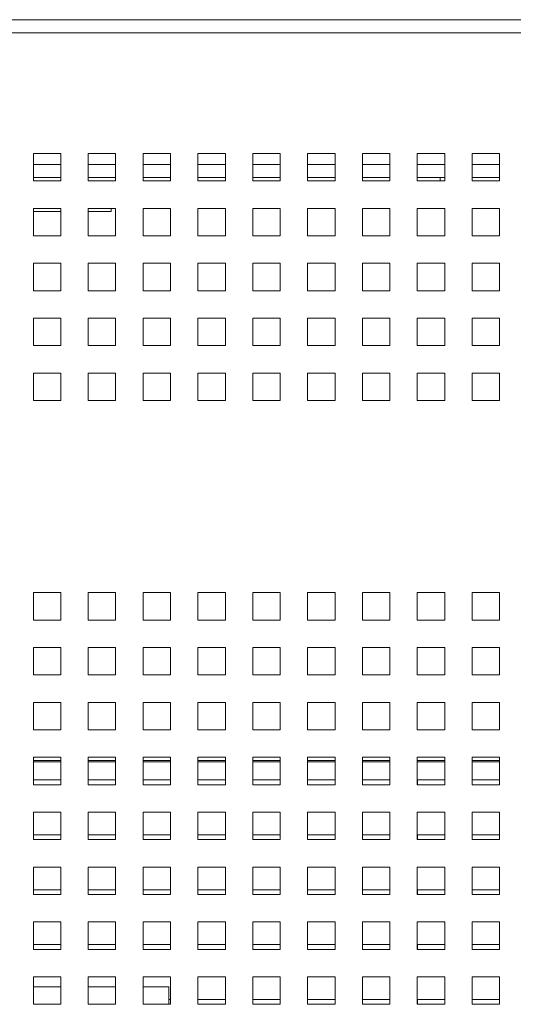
# Model space of a CAD drawing. Header units: inches. Extents: x 1 to 109, y 1 to 85.
# Tile 13 of 68: x 53.02 to 56.02, y 18.39 to 24.37. Entities that reach past the tile are written whole.
import ezdxf

# ---------------------------------------------------------------- set-up
doc = ezdxf.new("R2010")
doc.units = ezdxf.units.IN
doc.header["$MEASUREMENT"] = 0

msp = doc.modelspace()

# ---------------------------------------------------------------- linework, layer by layer
at = {"color": 7, "linetype": 'Continuous', "lineweight": 15, "ltscale": 5}
for p, q in [((44.7676, 24.3691), (62.2765, 24.3691)), ((45.3421, 24.3694), (61.7018, 24.3694)), ((62.2765, 24.2902), (44.7676, 24.2902)), ((53.2721, 23.5569), (53.1054, 23.5569)), ((53.1054, 23.5569), (53.1054, 23.3902)), ((53.2721, 23.3902), (53.2721, 23.5569)), ((53.6054, 23.5569), (53.4387, 23.5569)), ((53.4387, 23.5569), (53.4387, 23.3902)), ((53.6054, 23.3902), (53.6054, 23.5569)), ((53.9387, 23.5569), (53.7721, 23.5569)), ((53.7721, 23.5569), (53.7721, 23.3902)), ((53.9387, 23.3902), (53.9387, 23.5569)), ((54.2721, 23.5569), (54.1054, 23.5569)), ((54.1054, 23.5569), (54.1054, 23.3902)), ((54.2721, 23.3902), (54.2721, 23.5569)), ((54.6054, 23.5569), (54.4387, 23.5569)), ((54.4387, 23.5569), (54.4387, 23.3902)), ((54.6054, 23.3902), (54.6054, 23.5569)), ((54.9387, 23.5569), (54.7721, 23.5569)), ((54.7721, 23.5569), (54.7721, 23.3902)), ((54.9387, 23.3902), (54.9387, 23.5569)), ((55.2721, 23.5569), (55.1054, 23.5569)), ((55.1054, 23.5569), (55.1054, 23.3902)), ((55.2721, 23.3902), (55.2721, 23.5569)), ((55.6054, 23.5569), (55.4387, 23.5569)), ((55.4387, 23.5569), (55.4387, 23.3902)), ((55.6054, 23.3902), (55.6054, 23.5569)), ((55.9387, 23.5569), (55.7721, 23.5569)), ((55.7721, 23.5569), (55.7721, 23.3902)), ((55.9387, 23.3902), (55.9387, 23.5569)), ((53.2721, 23.4113), (53.1054, 23.4113)), ((53.1054, 23.3902), (53.2721, 23.3902)), ((53.6054, 23.4113), (53.4387, 23.4113)), ((53.4387, 23.3902), (53.6054, 23.3902)), ((53.9387, 23.4113), (53.7721, 23.4113)), ((53.7721, 23.3902), (53.9387, 23.3902)), ((54.2721, 23.4113), (54.1054, 23.4113)), ((54.1054, 23.3902), (54.2721, 23.3902)), ((54.6054, 23.4113), (54.4387, 23.4113)), ((54.4387, 23.3902), (54.6054, 23.3902)), ((54.9387, 23.4113), (54.7721, 23.4113)), ((54.7721, 23.3902), (54.9387, 23.3902)), ((55.2721, 23.4113), (55.1054, 23.4113)), ((55.1054, 23.3902), (55.2721, 23.3902)), ((55.6054, 23.4113), (55.4387, 23.4113)), ((55.4387, 23.3902), (55.6054, 23.3902)), ((55.5771, 23.4113), (55.5771, 23.3902)), ((55.9387, 23.4113), (55.7721, 23.4113)), ((55.7721, 23.3902), (55.9387, 23.3902)), ((53.2721, 23.2235), (53.1054, 23.2235)), ((53.1054, 23.2235), (53.1054, 23.0569)), ((53.1054, 23.2045), (53.2721, 23.2045)), ((53.2721, 23.0569), (53.2721, 23.2235)), ((53.6054, 23.2235), (53.4387, 23.2235)), ((53.4387, 23.2235), (53.4387, 23.0569)), ((53.4387, 23.2045), (53.5771, 23.2045)), ((53.5771, 23.2045), (53.5771, 23.2235)), ((53.6054, 23.0569), (53.6054, 23.2235)), ((53.9387, 23.2235), (53.7721, 23.2235)), ((53.7721, 23.2235), (53.7721, 23.0569)), ((53.9387, 23.0569), (53.9387, 23.2235)), ((54.2721, 23.2235), (54.1054, 23.2235)), ((54.1054, 23.2235), (54.1054, 23.0569)), ((54.2721, 23.0569), (54.2721, 23.2235)), ((54.6054, 23.2235), (54.4387, 23.2235)), ((54.4387, 23.2235), (54.4387, 23.0569)), ((54.6054, 23.0569), (54.6054, 23.2235)), ((54.9387, 23.2235), (54.7721, 23.2235)), ((54.7721, 23.2235), (54.7721, 23.0569)), ((54.9387, 23.0569), (54.9387, 23.2235)), ((55.2721, 23.2235), (55.1054, 23.2235)), ((55.1054, 23.2235), (55.1054, 23.0569)), ((55.2721, 23.0569), (55.2721, 23.2235)), ((55.6054, 23.2235), (55.4387, 23.2235)), ((55.4387, 23.2235), (55.4387, 23.0569)), ((55.6054, 23.0569), (55.6054, 23.2235)), ((55.9387, 23.2235), (55.7721, 23.2235)), ((55.7721, 23.2235), (55.7721, 23.0569)), ((55.9387, 23.0569), (55.9387, 23.2235)), ((53.1054, 23.0569), (53.2721, 23.0569)), ((53.4387, 23.0569), (53.6054, 23.0569)), ((53.7721, 23.0569), (53.9387, 23.0569)), ((54.1054, 23.0569), (54.2721, 23.0569)), ((54.4387, 23.0569), (54.6054, 23.0569)), ((54.7721, 23.0569), (54.9387, 23.0569)), ((55.1054, 23.0569), (55.2721, 23.0569)), ((55.4387, 23.0569), (55.6054, 23.0569)), ((55.7721, 23.0569), (55.9387, 23.0569)), ((53.2721, 22.8902), (53.1054, 22.8902)), ((53.1054, 22.8902), (53.1054, 22.7235)), ((53.2721, 22.7235), (53.2721, 22.8902)), ((53.6054, 22.8902), (53.4387, 22.8902)), ((53.4387, 22.8902), (53.4387, 22.7235)), ((53.6054, 22.7235), (53.6054, 22.8902)), ((53.9387, 22.8902), (53.7721, 22.8902)), ((53.7721, 22.8902), (53.7721, 22.7235)), ((53.9387, 22.7235), (53.9387, 22.8902)), ((54.2721, 22.8902), (54.1054, 22.8902)), ((54.1054, 22.8902), (54.1054, 22.7235)), ((54.2721, 22.7235), (54.2721, 22.8902)), ((54.6054, 22.8902), (54.4387, 22.8902)), ((54.4387, 22.8902), (54.4387, 22.7235)), ((54.6054, 22.7235), (54.6054, 22.8902)), ((54.9387, 22.8902), (54.7721, 22.8902)), ((54.7721, 22.8902), (54.7721, 22.7235)), ((54.9387, 22.7235), (54.9387, 22.8902)), ((55.2721, 22.8902), (55.1054, 22.8902)), ((55.1054, 22.8902), (55.1054, 22.7235)), ((55.2721, 22.7235), (55.2721, 22.8902)), ((55.6054, 22.8902), (55.4387, 22.8902)), ((55.4387, 22.8902), (55.4387, 22.7235)), ((55.6054, 22.7235), (55.6054, 22.8902)), ((55.9387, 22.8902), (55.7721, 22.8902)), ((55.7721, 22.8902), (55.7721, 22.7235)), ((55.9387, 22.7235), (55.9387, 22.8902)), ((53.1054, 22.7235), (53.2721, 22.7235)), ((53.4387, 22.7235), (53.6054, 22.7235)), ((53.7721, 22.7235), (53.9387, 22.7235)), ((54.1054, 22.7235), (54.2721, 22.7235)), ((54.4387, 22.7235), (54.6054, 22.7235)), ((54.7721, 22.7235), (54.9387, 22.7235)), ((55.1054, 22.7235), (55.2721, 22.7235)), ((55.4387, 22.7235), (55.6054, 22.7235)), ((55.7721, 22.7235), (55.9387, 22.7235)), ((53.2721, 22.5569), (53.1054, 22.5569)), ((53.1054, 22.5569), (53.1054, 22.3902)), ((53.2721, 22.3902), (53.2721, 22.5569)), ((53.6054, 22.5569), (53.4387, 22.5569)), ((53.4387, 22.5569), (53.4387, 22.3902)), ((53.6054, 22.3902), (53.6054, 22.5569)), ((53.9387, 22.5569), (53.7721, 22.5569)), ((53.7721, 22.5569), (53.7721, 22.3902)), ((53.9387, 22.3902), (53.9387, 22.5569)), ((54.2721, 22.5569), (54.1054, 22.5569)), ((54.1054, 22.5569), (54.1054, 22.3902)), ((54.2721, 22.3902), (54.2721, 22.5569)), ((54.6054, 22.5569), (54.4387, 22.5569)), ((54.4387, 22.5569), (54.4387, 22.3902)), ((54.6054, 22.3902), (54.6054, 22.5569)), ((54.9387, 22.5569), (54.7721, 22.5569)), ((54.7721, 22.5569), (54.7721, 22.3902)), ((54.9387, 22.3902), (54.9387, 22.5569)), ((55.2721, 22.5569), (55.1054, 22.5569)), ((55.1054, 22.5569), (55.1054, 22.3902)), ((55.2721, 22.3902), (55.2721, 22.5569)), ((55.6054, 22.5569), (55.4387, 22.5569)), ((55.4387, 22.5569), (55.4387, 22.3902)), ((55.6054, 22.3902), (55.6054, 22.5569)), ((55.9387, 22.5569), (55.7721, 22.5569)), ((55.7721, 22.5569), (55.7721, 22.3902)), ((55.9387, 22.3902), (55.9387, 22.5569)), ((53.1054, 22.3902), (53.2721, 22.3902)), ((53.4387, 22.3902), (53.6054, 22.3902)), ((53.7721, 22.3902), (53.9387, 22.3902)), ((54.1054, 22.3902), (54.2721, 22.3902)), ((54.4387, 22.3902), (54.6054, 22.3902)), ((54.7721, 22.3902), (54.9387, 22.3902)), ((55.1054, 22.3902), (55.2721, 22.3902)), ((55.4387, 22.3902), (55.6054, 22.3902)), ((55.7721, 22.3902), (55.9387, 22.3902)), ((53.2721, 22.2235), (53.1054, 22.2235)), ((53.1054, 22.2235), (53.1054, 22.0569)), ((53.2721, 22.0569), (53.2721, 22.2235)), ((53.6054, 22.2235), (53.4387, 22.2235)), ((53.4387, 22.2235), (53.4387, 22.0569)), ((53.6054, 22.0569), (53.6054, 22.2235)), ((53.9387, 22.2235), (53.7721, 22.2235)), ((53.7721, 22.2235), (53.7721, 22.0569)), ((53.9387, 22.0569), (53.9387, 22.2235)), ((54.2721, 22.2235), (54.1054, 22.2235)), ((54.1054, 22.2235), (54.1054, 22.0569)), ((54.2721, 22.0569), (54.2721, 22.2235)), ((54.6054, 22.2235), (54.4387, 22.2235)), ((54.4387, 22.2235), (54.4387, 22.0569)), ((54.6054, 22.0569), (54.6054, 22.2235)), ((54.9387, 22.2235), (54.7721, 22.2235)), ((54.7721, 22.2235), (54.7721, 22.0569)), ((54.9387, 22.0569), (54.9387, 22.2235)), ((55.2721, 22.2235), (55.1054, 22.2235)), ((55.1054, 22.2235), (55.1054, 22.0569)), ((55.2721, 22.0569), (55.2721, 22.2235)), ((55.6054, 22.2235), (55.4387, 22.2235)), ((55.4387, 22.2235), (55.4387, 22.0569)), ((55.6054, 22.0569), (55.6054, 22.2235)), ((55.9387, 22.2235), (55.7721, 22.2235)), ((55.7721, 22.2235), (55.7721, 22.0569)), ((55.9387, 22.0569), (55.9387, 22.2235)), ((53.1054, 22.0569), (53.2721, 22.0569)), ((53.4387, 22.0569), (53.6054, 22.0569)), ((53.7721, 22.0569), (53.9387, 22.0569)), ((54.1054, 22.0569), (54.2721, 22.0569)), ((54.4387, 22.0569), (54.6054, 22.0569)), ((54.7721, 22.0569), (54.9387, 22.0569)), ((55.1054, 22.0569), (55.2721, 22.0569)), ((55.4387, 22.0569), (55.6054, 22.0569)), ((55.7721, 22.0569), (55.9387, 22.0569)), ((53.2721, 20.8902), (53.1054, 20.8902)), ((53.1054, 20.8902), (53.1054, 20.7235)), ((53.2721, 20.7235), (53.2721, 20.8902)), ((53.6054, 20.8902), (53.4387, 20.8902)), ((53.4387, 20.8902), (53.4387, 20.7235)), ((53.6054, 20.7235), (53.6054, 20.8902)), ((53.9387, 20.8902), (53.7721, 20.8902)), ((53.7721, 20.8902), (53.7721, 20.7235)), ((53.9387, 20.7235), (53.9387, 20.8902)), ((54.2721, 20.8902), (54.1054, 20.8902)), ((54.1054, 20.8902), (54.1054, 20.7235)), ((54.2721, 20.7235), (54.2721, 20.8902)), ((54.6054, 20.8902), (54.4387, 20.8902)), ((54.4387, 20.8902), (54.4387, 20.7235)), ((54.6054, 20.7235), (54.6054, 20.8902)), ((54.9387, 20.8902), (54.7721, 20.8902)), ((54.7721, 20.8902), (54.7721, 20.7235)), ((54.9387, 20.7235), (54.9387, 20.8902)), ((55.2721, 20.8902), (55.1054, 20.8902)), ((55.1054, 20.8902), (55.1054, 20.7235)), ((55.2721, 20.7235), (55.2721, 20.8902)), ((55.6054, 20.8902), (55.4387, 20.8902)), ((55.4387, 20.8902), (55.4387, 20.7235)), ((55.6054, 20.7235), (55.6054, 20.8902)), ((55.9387, 20.8902), (55.7721, 20.8902)), ((55.7721, 20.8902), (55.7721, 20.7235)), ((55.9387, 20.7235), (55.9387, 20.8902)), ((53.1054, 20.7235), (53.2721, 20.7235)), ((53.4387, 20.7235), (53.6054, 20.7235)), ((53.7721, 20.7235), (53.9387, 20.7235)), ((54.1054, 20.7235), (54.2721, 20.7235)), ((54.4387, 20.7235), (54.6054, 20.7235)), ((54.7721, 20.7235), (54.9387, 20.7235)), ((55.1054, 20.7235), (55.2721, 20.7235)), ((55.4387, 20.7235), (55.6054, 20.7235)), ((55.7721, 20.7235), (55.9387, 20.7235)), ((53.2721, 20.5569), (53.1054, 20.5569)), ((53.1054, 20.5569), (53.1054, 20.3902)), ((53.2721, 20.3902), (53.2721, 20.5569)), ((53.6054, 20.5569), (53.4387, 20.5569)), ((53.4387, 20.5569), (53.4387, 20.3902)), ((53.6054, 20.3902), (53.6054, 20.5569)), ((53.9387, 20.5569), (53.7721, 20.5569)), ((53.7721, 20.5569), (53.7721, 20.3902)), ((53.9387, 20.3902), (53.9387, 20.5569)), ((54.2721, 20.5569), (54.1054, 20.5569)), ((54.1054, 20.5569), (54.1054, 20.3902)), ((54.2721, 20.3902), (54.2721, 20.5569)), ((54.6054, 20.5569), (54.4387, 20.5569)), ((54.4387, 20.5569), (54.4387, 20.3902)), ((54.6054, 20.3902), (54.6054, 20.5569)), ((54.9387, 20.5569), (54.7721, 20.5569)), ((54.7721, 20.5569), (54.7721, 20.3902)), ((54.9387, 20.3902), (54.9387, 20.5569)), ((55.2721, 20.5569), (55.1054, 20.5569)), ((55.1054, 20.5569), (55.1054, 20.3902)), ((55.2721, 20.3902), (55.2721, 20.5569)), ((55.6054, 20.5569), (55.4387, 20.5569)), ((55.4387, 20.5569), (55.4387, 20.3902)), ((55.6054, 20.3902), (55.6054, 20.5569)), ((55.9387, 20.5569), (55.7721, 20.5569)), ((55.7721, 20.5569), (55.7721, 20.3902)), ((55.9387, 20.3902), (55.9387, 20.5569)), ((53.1054, 20.3902), (53.2721, 20.3902)), ((53.4387, 20.3902), (53.6054, 20.3902)), ((53.7721, 20.3902), (53.9387, 20.3902)), ((54.1054, 20.3902), (54.2721, 20.3902)), ((54.4387, 20.3902), (54.6054, 20.3902)), ((54.7721, 20.3902), (54.9387, 20.3902)), ((55.1054, 20.3902), (55.2721, 20.3902)), ((55.4387, 20.3902), (55.6054, 20.3902)), ((55.7721, 20.3902), (55.9387, 20.3902)), ((53.2721, 20.2235), (53.1054, 20.2235)), ((53.1054, 20.2235), (53.1054, 20.0569)), ((53.2721, 20.0569), (53.2721, 20.2235)), ((53.6054, 20.2235), (53.4387, 20.2235)), ((53.4387, 20.2235), (53.4387, 20.0569)), ((53.6054, 20.0569), (53.6054, 20.2235)), ((53.9387, 20.2235), (53.7721, 20.2235)), ((53.7721, 20.2235), (53.7721, 20.0569)), ((53.9387, 20.0569), (53.9387, 20.2235)), ((54.2721, 20.2235), (54.1054, 20.2235)), ((54.1054, 20.2235), (54.1054, 20.0569)), ((54.2721, 20.0569), (54.2721, 20.2235)), ((54.6054, 20.2235), (54.4387, 20.2235)), ((54.4387, 20.2235), (54.4387, 20.0569)), ((54.6054, 20.0569), (54.6054, 20.2235)), ((54.9387, 20.2235), (54.7721, 20.2235)), ((54.7721, 20.2235), (54.7721, 20.0569)), ((54.9387, 20.0569), (54.9387, 20.2235)), ((55.2721, 20.2235), (55.1054, 20.2235)), ((55.1054, 20.2235), (55.1054, 20.0569)), ((55.2721, 20.0569), (55.2721, 20.2235)), ((55.6054, 20.2235), (55.4387, 20.2235)), ((55.4387, 20.2235), (55.4387, 20.0569)), ((55.6054, 20.0569), (55.6054, 20.2235)), ((55.9387, 20.2235), (55.7721, 20.2235)), ((55.7721, 20.2235), (55.7721, 20.0569)), ((55.9387, 20.0569), (55.9387, 20.2235)), ((53.1054, 20.0569), (53.2721, 20.0569)), ((53.4387, 20.0569), (53.6054, 20.0569)), ((53.7721, 20.0569), (53.9387, 20.0569)), ((54.1054, 20.0569), (54.2721, 20.0569)), ((54.4387, 20.0569), (54.6054, 20.0569)), ((54.7721, 20.0569), (54.9387, 20.0569)), ((55.1054, 20.0569), (55.2721, 20.0569)), ((55.4387, 20.0569), (55.6054, 20.0569)), ((55.7721, 20.0569), (55.9387, 20.0569)), ((53.2721, 19.8902), (53.1054, 19.8902)), ((53.1054, 19.8902), (53.1054, 19.7235)), ((53.1054, 19.8627), (53.2721, 19.8627)), ((53.2721, 19.7235), (53.2721, 19.8902)), ((53.6054, 19.8902), (53.4387, 19.8902)), ((53.4387, 19.8902), (53.4387, 19.7235)), ((53.4387, 19.8627), (53.6054, 19.8627)), ((53.6054, 19.7235), (53.6054, 19.8902)), ((53.9387, 19.8902), (53.7721, 19.8902)), ((53.7721, 19.8902), (53.7721, 19.7235)), ((53.7721, 19.8627), (53.9387, 19.8627)), ((53.9387, 19.7235), (53.9387, 19.8902)), ((54.2721, 19.8902), (54.1054, 19.8902)), ((54.1054, 19.8902), (54.1054, 19.7235)), ((54.1054, 19.8627), (54.2721, 19.8627)), ((54.2721, 19.7235), (54.2721, 19.8902)), ((54.6054, 19.8902), (54.4387, 19.8902)), ((54.4387, 19.8902), (54.4387, 19.7235)), ((54.4387, 19.8627), (54.6054, 19.8627)), ((54.6054, 19.7235), (54.6054, 19.8902)), ((54.9387, 19.8902), (54.7721, 19.8902)), ((54.7721, 19.8902), (54.7721, 19.7235)), ((54.7721, 19.8627), (54.9387, 19.8627)), ((54.9387, 19.7235), (54.9387, 19.8902)), ((55.2721, 19.8902), (55.1054, 19.8902)), ((55.1054, 19.8902), (55.1054, 19.7235)), ((55.1054, 19.8627), (55.2721, 19.8627)), ((55.2721, 19.7235), (55.2721, 19.8902)), ((55.6054, 19.8902), (55.4387, 19.8902)), ((55.4387, 19.8902), (55.4387, 19.7235)), ((55.4387, 19.8627), (55.6054, 19.8627)), ((55.6054, 19.7235), (55.6054, 19.8902)), ((55.9387, 19.8902), (55.7721, 19.8902)), ((55.7721, 19.8902), (55.7721, 19.7235)), ((55.7721, 19.8627), (55.9387, 19.8627)), ((55.9387, 19.7235), (55.9387, 19.8902)), ((53.2721, 19.7527), (53.1056, 19.7527)), ((53.1056, 19.7527), (53.1056, 19.7235)), ((53.6054, 19.7527), (53.4389, 19.7527)), ((53.4389, 19.7527), (53.4389, 19.7235)), ((53.9387, 19.7527), (53.7722, 19.7527)), ((53.7722, 19.7527), (53.7722, 19.7235)), ((54.2721, 19.7527), (54.1056, 19.7527)), ((54.1056, 19.7527), (54.1056, 19.7235)), ((54.6054, 19.7527), (54.4389, 19.7527)), ((54.4389, 19.7527), (54.4389, 19.7235)), ((54.9387, 19.7527), (54.7722, 19.7527)), ((54.7722, 19.7527), (54.7722, 19.7235)), ((55.2721, 19.7527), (55.1056, 19.7527)), ((55.1056, 19.7527), (55.1056, 19.7235)), ((55.6054, 19.7527), (55.4389, 19.7527)), ((55.4389, 19.7527), (55.4389, 19.7235)), ((55.9387, 19.7527), (55.7722, 19.7527)), ((55.7722, 19.7527), (55.7722, 19.7235)), ((53.1054, 19.7235), (53.2721, 19.7235)), ((53.4387, 19.7235), (53.6054, 19.7235)), ((53.7721, 19.7235), (53.9387, 19.7235)), ((54.1054, 19.7235), (54.2721, 19.7235)), ((54.4387, 19.7235), (54.6054, 19.7235)), ((54.7721, 19.7235), (54.9387, 19.7235)), ((55.1054, 19.7235), (55.2721, 19.7235)), ((55.4387, 19.7235), (55.6054, 19.7235)), ((55.7721, 19.7235), (55.9387, 19.7235)), ((53.2721, 19.5569), (53.1054, 19.5569)), ((53.1054, 19.5569), (53.1054, 19.3902)), ((53.2721, 19.3902), (53.2721, 19.5569)), ((53.6054, 19.5569), (53.4387, 19.5569)), ((53.4387, 19.5569), (53.4387, 19.3902)), ((53.6054, 19.3902), (53.6054, 19.5569)), ((53.9387, 19.5569), (53.7721, 19.5569)), ((53.7721, 19.5569), (53.7721, 19.3902)), ((53.9387, 19.3902), (53.9387, 19.5569)), ((54.2721, 19.5569), (54.1054, 19.5569)), ((54.1054, 19.5569), (54.1054, 19.3902)), ((54.2721, 19.3902), (54.2721, 19.5569)), ((54.6054, 19.5569), (54.4387, 19.5569)), ((54.4387, 19.5569), (54.4387, 19.3902)), ((54.6054, 19.3902), (54.6054, 19.5569)), ((54.9387, 19.5569), (54.7721, 19.5569)), ((54.7721, 19.5569), (54.7721, 19.3902)), ((54.9387, 19.3902), (54.9387, 19.5569)), ((55.2721, 19.5569), (55.1054, 19.5569)), ((55.1054, 19.5569), (55.1054, 19.3902)), ((55.2721, 19.3902), (55.2721, 19.5569)), ((55.6054, 19.5569), (55.4387, 19.5569)), ((55.4387, 19.5569), (55.4387, 19.3902)), ((55.6054, 19.3902), (55.6054, 19.5569)), ((55.9387, 19.5569), (55.7721, 19.5569)), ((55.7721, 19.5569), (55.7721, 19.3902)), ((55.9387, 19.3902), (55.9387, 19.5569)), ((53.1054, 19.3902), (53.2721, 19.3902)), ((53.2721, 19.4194), (53.1056, 19.4194)), ((53.1056, 19.4194), (53.1056, 19.3902)), ((53.4387, 19.3902), (53.6054, 19.3902)), ((53.6054, 19.4194), (53.4389, 19.4194)), ((53.4389, 19.4194), (53.4389, 19.3902)), ((53.7721, 19.3902), (53.9387, 19.3902)), ((53.9387, 19.4194), (53.7722, 19.4194)), ((53.7722, 19.4194), (53.7722, 19.3902)), ((54.1054, 19.3902), (54.2721, 19.3902)), ((54.2721, 19.4194), (54.1056, 19.4194)), ((54.1056, 19.4194), (54.1056, 19.3902)), ((54.4387, 19.3902), (54.6054, 19.3902)), ((54.6054, 19.4194), (54.4389, 19.4194)), ((54.4389, 19.4194), (54.4389, 19.3902)), ((54.7721, 19.3902), (54.9387, 19.3902)), ((54.9387, 19.4194), (54.7722, 19.4194)), ((54.7722, 19.4194), (54.7722, 19.3902)), ((55.1054, 19.3902), (55.2721, 19.3902)), ((55.2721, 19.4194), (55.1056, 19.4194)), ((55.1056, 19.4194), (55.1056, 19.3902)), ((55.4387, 19.3902), (55.6054, 19.3902)), ((55.6054, 19.4194), (55.4389, 19.4194)), ((55.4389, 19.4194), (55.4389, 19.3902)), ((55.7721, 19.3902), (55.9387, 19.3902)), ((55.9387, 19.4194), (55.7722, 19.4194)), ((55.7722, 19.4194), (55.7722, 19.3902)), ((53.2721, 19.2235), (53.1054, 19.2235)), ((53.1054, 19.2235), (53.1054, 19.0569)), ((53.2721, 19.0569), (53.2721, 19.2235)), ((53.6054, 19.2235), (53.4387, 19.2235)), ((53.4387, 19.2235), (53.4387, 19.0569)), ((53.6054, 19.0569), (53.6054, 19.2235)), ((53.9387, 19.2235), (53.7721, 19.2235)), ((53.7721, 19.2235), (53.7721, 19.0569)), ((53.9387, 19.0569), (53.9387, 19.2235)), ((54.2721, 19.2235), (54.1054, 19.2235)), ((54.1054, 19.2235), (54.1054, 19.0569)), ((54.2721, 19.0569), (54.2721, 19.2235)), ((54.6054, 19.2235), (54.4387, 19.2235)), ((54.4387, 19.2235), (54.4387, 19.0569)), ((54.6054, 19.0569), (54.6054, 19.2235)), ((54.9387, 19.2235), (54.7721, 19.2235)), ((54.7721, 19.2235), (54.7721, 19.0569)), ((54.9387, 19.0569), (54.9387, 19.2235)), ((55.2721, 19.2235), (55.1054, 19.2235)), ((55.1054, 19.2235), (55.1054, 19.0569)), ((55.2721, 19.0569), (55.2721, 19.2235)), ((55.6054, 19.2235), (55.4387, 19.2235)), ((55.4387, 19.2235), (55.4387, 19.0569)), ((55.6054, 19.0569), (55.6054, 19.2235)), ((55.9387, 19.2235), (55.7721, 19.2235)), ((55.7721, 19.2235), (55.7721, 19.0569)), ((55.9387, 19.0569), (55.9387, 19.2235)), ((53.2721, 19.086), (53.1056, 19.086)), ((53.1056, 19.086), (53.1056, 19.0569)), ((53.6054, 19.086), (53.4389, 19.086)), ((53.4389, 19.086), (53.4389, 19.0569)), ((53.9387, 19.086), (53.7722, 19.086)), ((53.7722, 19.086), (53.7722, 19.0569)), ((54.2721, 19.086), (54.1056, 19.086)), ((54.1056, 19.086), (54.1056, 19.0569)), ((54.6054, 19.086), (54.4389, 19.086)), ((54.4389, 19.086), (54.4389, 19.0569)), ((54.9387, 19.086), (54.7722, 19.086)), ((54.7722, 19.086), (54.7722, 19.0569)), ((55.2721, 19.086), (55.1056, 19.086)), ((55.1056, 19.086), (55.1056, 19.0569)), ((55.6054, 19.086), (55.4389, 19.086)), ((55.4389, 19.086), (55.4389, 19.0569)), ((55.9387, 19.086), (55.7722, 19.086)), ((55.7722, 19.086), (55.7722, 19.0569)), ((53.1054, 19.0569), (53.2721, 19.0569)), ((53.4387, 19.0569), (53.6054, 19.0569)), ((53.7721, 19.0569), (53.9387, 19.0569)), ((54.1054, 19.0569), (54.2721, 19.0569)), ((54.4387, 19.0569), (54.6054, 19.0569)), ((54.7721, 19.0569), (54.9387, 19.0569)), ((55.1054, 19.0569), (55.2721, 19.0569)), ((55.4387, 19.0569), (55.6054, 19.0569)), ((55.7721, 19.0569), (55.9387, 19.0569)), ((53.2721, 18.8902), (53.1054, 18.8902)), ((53.1054, 18.8902), (53.1054, 18.7235)), ((53.2721, 18.7235), (53.2721, 18.8902)), ((53.6054, 18.8902), (53.4387, 18.8902)), ((53.4387, 18.8902), (53.4387, 18.7235)), ((53.6054, 18.7235), (53.6054, 18.8902)), ((53.9387, 18.8902), (53.7721, 18.8902)), ((53.7721, 18.8902), (53.7721, 18.7235)), ((53.9387, 18.7235), (53.9387, 18.8902)), ((54.2721, 18.8902), (54.1054, 18.8902)), ((54.1054, 18.8902), (54.1054, 18.7235)), ((54.2721, 18.7235), (54.2721, 18.8902)), ((54.6054, 18.8902), (54.4387, 18.8902)), ((54.4387, 18.8902), (54.4387, 18.7235)), ((54.6054, 18.7235), (54.6054, 18.8902)), ((54.9387, 18.8902), (54.7721, 18.8902)), ((54.7721, 18.8902), (54.7721, 18.7235)), ((54.9387, 18.7235), (54.9387, 18.8902)), ((55.2721, 18.8902), (55.1054, 18.8902)), ((55.1054, 18.8902), (55.1054, 18.7235)), ((55.2721, 18.7235), (55.2721, 18.8902)), ((55.6054, 18.8902), (55.4387, 18.8902)), ((55.4387, 18.8902), (55.4387, 18.7235)), ((55.6054, 18.7235), (55.6054, 18.8902)), ((55.9387, 18.8902), (55.7721, 18.8902)), ((55.7721, 18.8902), (55.7721, 18.7235)), ((55.9387, 18.7235), (55.9387, 18.8902)), ((53.1054, 18.7235), (53.2721, 18.7235)), ((53.2721, 18.7527), (53.1056, 18.7527)), ((53.1056, 18.7527), (53.1056, 18.7235)), ((53.4387, 18.7235), (53.6054, 18.7235)), ((53.6054, 18.7527), (53.4389, 18.7527)), ((53.4389, 18.7527), (53.4389, 18.7235)), ((53.7721, 18.7235), (53.9387, 18.7235)), ((53.9387, 18.7527), (53.7722, 18.7527)), ((53.7722, 18.7527), (53.7722, 18.7235)), ((54.1054, 18.7235), (54.2721, 18.7235)), ((54.2721, 18.7527), (54.1056, 18.7527)), ((54.1056, 18.7527), (54.1056, 18.7235)), ((54.4387, 18.7235), (54.6054, 18.7235)), ((54.6054, 18.7527), (54.4389, 18.7527)), ((54.4389, 18.7527), (54.4389, 18.7235)), ((54.7721, 18.7235), (54.9387, 18.7235)), ((54.9387, 18.7527), (54.7722, 18.7527)), ((54.7722, 18.7527), (54.7722, 18.7235)), ((55.1054, 18.7235), (55.2721, 18.7235)), ((55.2721, 18.7527), (55.1056, 18.7527)), ((55.1056, 18.7527), (55.1056, 18.7235)), ((55.4387, 18.7235), (55.6054, 18.7235)), ((55.6054, 18.7527), (55.4389, 18.7527)), ((55.4389, 18.7527), (55.4389, 18.7235)), ((55.7721, 18.7235), (55.9387, 18.7235)), ((55.9387, 18.7527), (55.7722, 18.7527)), ((55.7722, 18.7527), (55.7722, 18.7235)), ((53.2721, 18.5569), (53.1054, 18.5569)), ((53.1054, 18.5569), (53.1054, 18.3902)), ((53.2721, 18.3902), (53.2721, 18.5569)), ((53.6054, 18.5569), (53.4387, 18.5569)), ((53.4387, 18.5569), (53.4387, 18.3902)), ((53.6054, 18.3902), (53.6054, 18.5569)), ((53.9387, 18.5569), (53.7721, 18.5569)), ((53.7721, 18.5569), (53.7721, 18.3902)), ((53.9387, 18.3902), (53.9387, 18.5569)), ((54.2721, 18.5569), (54.1054, 18.5569)), ((54.1054, 18.5569), (54.1054, 18.3902)), ((54.2721, 18.3902), (54.2721, 18.5569)), ((54.6054, 18.5569), (54.4387, 18.5569)), ((54.4387, 18.5569), (54.4387, 18.3902)), ((54.6054, 18.3902), (54.6054, 18.5569)), ((54.9387, 18.5569), (54.7721, 18.5569)), ((54.7721, 18.5569), (54.7721, 18.3902)), ((54.9387, 18.3902), (54.9387, 18.5569)), ((55.2721, 18.5569), (55.1054, 18.5569)), ((55.1054, 18.5569), (55.1054, 18.3902)), ((55.2721, 18.3902), (55.2721, 18.5569)), ((55.6054, 18.5569), (55.4387, 18.5569)), ((55.4387, 18.5569), (55.4387, 18.3902)), ((55.6054, 18.3902), (55.6054, 18.5569)), ((55.9387, 18.5569), (55.7721, 18.5569)), ((55.7721, 18.5569), (55.7721, 18.3902)), ((55.9387, 18.3902), (55.9387, 18.5569)), ((53.2721, 18.496), (53.1054, 18.496)), ((53.6054, 18.496), (53.4387, 18.496)), ((53.9295, 18.496), (53.7721, 18.496)), ((53.9295, 18.496), (53.9295, 18.3902)), ((53.9387, 18.4194), (53.9295, 18.4194)), ((54.2721, 18.4194), (54.1056, 18.4194)), ((54.1056, 18.4194), (54.1056, 18.3902)), ((54.6054, 18.4194), (54.4389, 18.4194)), ((54.4389, 18.4194), (54.4389, 18.3902)), ((54.9387, 18.4194), (54.7722, 18.4194)), ((54.7722, 18.4194), (54.7722, 18.3902)), ((55.2721, 18.4194), (55.1056, 18.4194)), ((55.1056, 18.4194), (55.1056, 18.3902)), ((55.6054, 18.4194), (55.4389, 18.4194)), ((55.4389, 18.4194), (55.4389, 18.3902)), ((55.9387, 18.4194), (55.7722, 18.4194)), ((55.7722, 18.4194), (55.7722, 18.3902)), ((53.1054, 18.3902), (53.2721, 18.3902)), ((53.4387, 18.3902), (53.6054, 18.3902)), ((53.7721, 18.3902), (53.9387, 18.3902)), ((54.1054, 18.3902), (54.2721, 18.3902)), ((54.4387, 18.3902), (54.6054, 18.3902)), ((54.7721, 18.3902), (54.9387, 18.3902)), ((55.1054, 18.3902), (55.2721, 18.3902)), ((55.4387, 18.3902), (55.6054, 18.3902)), ((55.7721, 18.3902), (55.9387, 18.3902))]:
    msp.add_line(p, q, dxfattribs=at)
at = {"color": 8, "linetype": 'Continuous', "lineweight": 15, "ltscale": 5}
for p, q in [((53.1054, 23.4902), (53.2721, 23.4902)), ((53.4387, 23.4902), (53.6054, 23.4902)), ((53.7721, 23.4902), (53.9387, 23.4902)), ((54.1054, 23.4902), (54.2721, 23.4902)), ((54.4387, 23.4902), (54.6054, 23.4902)), ((54.7721, 23.4902), (54.9387, 23.4902)), ((55.1054, 23.4902), (55.2721, 23.4902)), ((55.4387, 23.4902), (55.6054, 23.4902)), ((55.7721, 23.4902), (55.9387, 23.4902)), ((53.1054, 19.871), (53.2721, 19.871)), ((53.4387, 19.871), (53.6054, 19.871)), ((53.7721, 19.871), (53.9387, 19.871)), ((54.1054, 19.871), (54.2721, 19.871)), ((54.4387, 19.871), (54.6054, 19.871)), ((54.7721, 19.871), (54.9387, 19.871)), ((55.1054, 19.871), (55.2721, 19.871)), ((55.4387, 19.871), (55.6054, 19.871)), ((55.7721, 19.871), (55.9387, 19.871))]:
    msp.add_line(p, q, dxfattribs=at)

doc.saveas('drawing.dxf')
